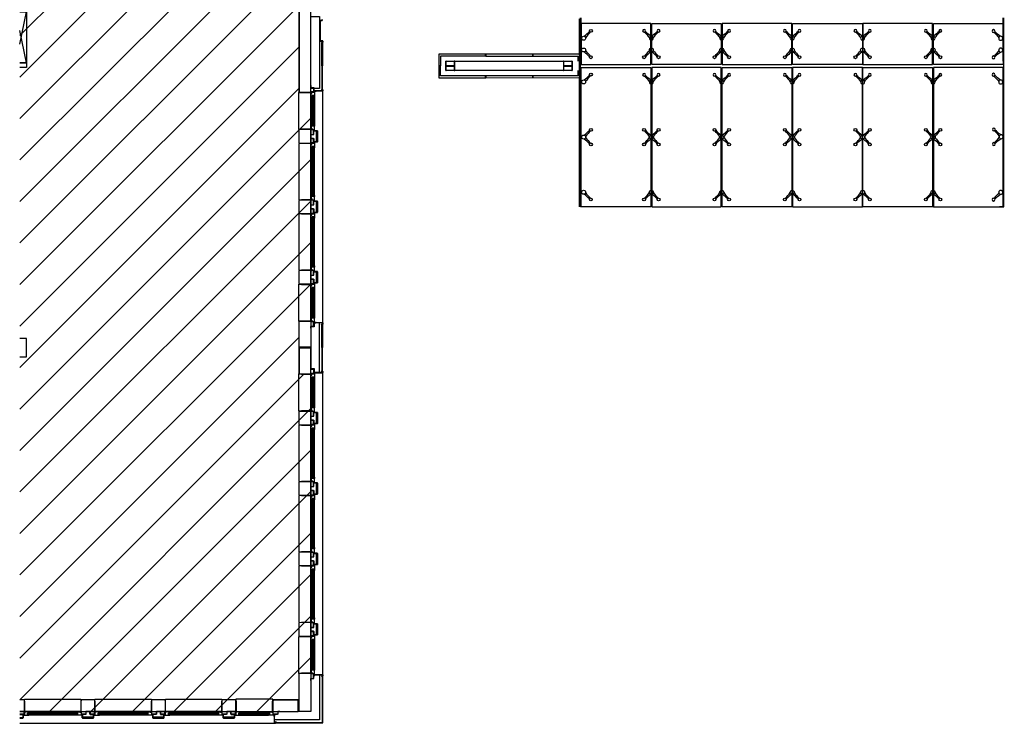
# Model space of a CAD drawing. Header units: millimetres. Extents: x 11314 to 117107, y -3618 to 64487.
# Tile 1 of 36: x 11346 to 32315, y -3 to 14983. Entities that reach past the tile are written whole.
import ezdxf

# ---------------------------------------------------------------- set-up
doc = ezdxf.new("R2010")
doc.units = ezdxf.units.MM
doc.header["$MEASUREMENT"] = 0
doc.layers.get('0').update_dxf_attribs({"linetype": 'CONTINUOUS'})
for name, color, linetype in [('A-AREA-NIC', 8, 'CONTINUOUS'), ('A-GLAZ', 8, 'CONTINUOUS'), ('A-ROOF', 8, 'CONTINUOUS'), ('A-WALL', 7, 'CONTINUOUS'), ('F-PROT-EQPM', 8, 'CONTINUOUS'), ('I-WALL', 8, 'CONTINUOUS'), ('S-COLS', 7, 'CONTINUOUS')]:
    doc.layers.add(name, color=color, linetype=linetype)
doc.styles.add('A1A-FP02$0$ST020', font='ISO', dxfattribs={"height": 2})

# ---------------------------------------------------------------- blocks, each defined once
blk = doc.blocks.new('WINDOW-JAMB')
for p, q in [((-107, -58), (-107, -63)), ((-107, -63), (-19, -63)), ((-19, -63), (-19, -58))]:
    blk.add_line(p, q)
at = {"ltscale": 0.05}
blk.add_lwpolyline([(-155, -2), (-115, -2, -0.414214), (-113, -3), (-113, -58, 0.414214), (-112, -60), (-15, -60)], format="xyb", dxfattribs=at)
blk.add_lwpolyline([(-111, -58), (-15, -58), (-15, 0), (-111, 0)], close=True)
at = {"flags": 128}
blk.add_lwpolyline([(-30, -70), (-30, -79), (88, -79), (88, -75), (61, -75), (61, -27), (80, -27), (80, -34), (86, -34), (86, -9), (20, -9), (20, -17), (-8, -17), (-8, -69), (-30, -69)], close=True, dxfattribs=at)
blk.add_lwpolyline([(-15, -14), (-15, -3, -0.414343), (-12, 0), (-11, 0, -0.414214), (-8, -3), (-8, -14, -0.414214), (-11, -17), (-12, -17, -0.414214)], format="xyb", close=True)
at = {"extrusion": (0, 0, -1)}
blk.add_ellipse((5, 0), major_axis=(2.6, 23.3), ratio=0.438242, start_param=3.847731, end_param=4.666449, dxfattribs=at)
blk = doc.blocks.new('GL-1250')
for p, q in [((-510, -259), (510, -259)), ((-510, -284), (510, -284)), ((-509, -310), (-509, -298)), ((-507, -325), (507, -325)), ((-507, -329), (507, -329)), ((509, -310), (509, -298))]:
    blk.add_line(p, q)
blk.add_lwpolyline([(595, -250), (595, -50), (601, 5), (597, 10), (-597, 10), (-601, 5), (-595, -50), (-595, -250), (595, -250)])
for points in [[(525, -316), (525, -293), (-525, -293), (-525, -316)], [(-525, -298), (-525, -310), (525, -310), (525, -298)]]:
    blk.add_lwpolyline(points, close=True)
blk.add_blockref('WINDOW-JAMB', (-595, -250))
at = {"extrusion": (0, 0, -1), "zscale": -1}
blk.add_blockref('WINDOW-JAMB', (-595, -250), dxfattribs=at)
blk = doc.blocks.new('GL-835')
for p, q in [((304, -259), (-304, -259)), ((304, -284), (-304, -284)), ((-303, -310), (-303, -298)), ((301, -325), (-301, -325)), ((301, -329), (-301, -329)), ((303, -310), (303, -298))]:
    blk.add_line(p, q)
blk.add_lwpolyline([(-389, -250), (-389, -50), (-395, 5), (-391, 10), (391, 10), (395, 5), (389, -50), (389, -250), (-389, -250)])
for points in [[(-315, -316), (-315, -293), (315, -293), (315, -316)], [(315, -298), (315, -310), (-315, -310), (-315, -298)]]:
    blk.add_lwpolyline(points, close=True)
blk.add_blockref('WINDOW-JAMB', (-389, -250))
at = {"extrusion": (0, 0, -1), "zscale": -1}
blk.add_blockref('WINDOW-JAMB', (-389, -250), dxfattribs=at)
blk = doc.blocks.new('SPIDER2')
for centre, radius in [((0, 0), 41.9), ((-155, -155), 30), ((155, -155), 30)]:
    blk.add_circle(centre, radius)
for centre, radius, start, end in [((-727, 482), 843, 313.7928, 324.4699), ((482, -728), 844, 126.3214, 136.2016), ((0, -72), 30, 53.3767, 126.6233), ((-482, -728), 844, 43.7984, 53.6786), ((727, 482), 843, 215.5301, 226.2072)]:
    blk.add_arc(centre, radius, start, end)
blk = doc.blocks.new('SPIDER1')
for centre, radius in [((0, 0), 41.9), ((155, -155), 30)]:
    blk.add_circle(centre, radius)
for centre, radius, start, end in [((-482, -728), 844, 43.7984, 54.4647), ((727, 482), 843, 215.5301, 226.2072)]:
    blk.add_arc(centre, radius, start, end)
blk = doc.blocks.new('SPIDER4')
for centre, radius in [((-155, 155), 30), ((0, 0), 41.9), ((155, 155), 30), ((-155, -155), 30), ((155, -155), 30)]:
    blk.add_circle(centre, radius)
for centre, radius, start, end in [((-728, -482), 844, 36.3214, 46.2016), ((482, 727), 843, 223.7928, 233.6829), ((-72, 0), 30, 323.3767, 36.6233), ((0, 72), 30, 233.3767, 306.6233), ((-482, 727), 843, 306.3171, 316.2072), ((72, 0), 30, 143.3767, 216.6233), ((728, -482), 844, 133.7984, 143.6786), ((-727, 482), 843, 313.7928, 323.6829), ((482, -728), 844, 126.3214, 136.2016), ((0, -72), 30, 53.3767, 126.6233), ((-482, -728), 844, 43.7984, 53.6786), ((727, 482), 843, 216.3171, 226.2072)]:
    blk.add_arc(centre, radius, start, end)
blk = doc.blocks.new('HE200A')
blk.add_lwpolyline([(-100, 95), (100, 95), (100, 85), (21.25, 85, 0.41421356), (3.25, 67), (3.25, -67, 0.41421356), (21.25, -85), (100, -85), (100, -95), (-100, -95), (-100, -85), (-21.25, -85, 0.41421356), (-3.25, -67), (-3.25, 67, 0.41421356), (-21.25, 85), (-100, 85)], format="xyb", close=True)
at = {"style": 'A1A-FP02$0$ST020', "flags": 3}
for tag in ['PROFBL', 'HOOGTE']:
    blk.add_attdef(tag, (-100, -95), '', height=2, dxfattribs=at)

msp = doc.modelspace()

# ---------------------------------------------------------------- linework, layer by layer
at = {"layer": 'A-AREA-NIC', "linetype": 'Continuous'}
for p, q in [((11351, 14646), (34432, 37728)), ((11351, 13762), (35316, 37728)), ((11351, 12878), (36200, 37728)), ((11351, 11995), (37084, 37728)), ((11351, 11111), (37968, 37728)), ((11351, 10227), (38178, 37054)), ((11351, 9343), (38178, 36170)), ((11351, 8459), (17298, 14407)), ((11351, 7575), (17298, 13523)), ((11351, 6691), (17548, 12889)), ((11351, 5807), (17548, 12005)), ((11351, 4924), (17548, 11121)), ((11351, 4040), (17548, 10237)), ((11351, 3156), (17548, 9353)), ((11351, 2272), (17298, 8220)), ((11351, 1388), (17398, 7436)), ((11346, 500), (17548, 6702)), ((11980, 250), (17548, 5818)), ((12864, 250), (17548, 4934)), ((13748, 250), (17548, 4050)), ((14632, 250), (17548, 3166)), ((15516, 250), (17548, 2282)), ((16400, 250), (17548, 1399))]:
    msp.add_line(p, q, dxfattribs=at)
at = {"layer": 'A-AREA-NIC'}
msp.add_lwpolyline([(11351, 250), (16738, 250), (16738, 500), (17300, 500), (17300, 1065), (17548, 1065), (17548, 7436), (17298, 7436), (17298, 8560), (17548, 8560), (17548, 13433), (17298, 13433), (17298, 15233)], dxfattribs=at)
at = {"layer": 'A-GLAZ'}
for p, q in [((17798, 13460), (17798, 8536)), ((17798, 7460), (17798, 1036)), ((12560, 241), (11540, 241)), ((12560, 216), (11540, 216)), ((11351, 187), (11436, 187)), ((11351, 0), (16762, 0)), ((11436, 187), (11436, 192)), ((11540, 190), (11540, 202)), ((12557, 175), (11542, 175)), ((12557, 171), (11542, 171)), ((12559, 190), (12559, 202))]:
    msp.add_line(p, q, dxfattribs=at)
for points in [[(11455, 250), (11455, 450), (11449, 505), (11453, 510), (12647, 510), (12651, 505), (12645, 450), (12645, 250), (11455, 250)], [(11351, 192), (11440, 192), (11440, 250), (11351, 250)]]:
    msp.add_lwpolyline(points, dxfattribs=at)
at = {"layer": 'A-GLAZ', "flags": 128}
msp.add_lwpolyline([(11425, 180), (11425, 171), (11543, 171), (11543, 175), (11516, 175), (11516, 223), (11535, 223), (11535, 216), (11541, 216), (11541, 241), (11475, 241), (11475, 233), (11447, 233), (11447, 181), (11425, 181)], close=True, dxfattribs=at)
at = {"layer": 'A-GLAZ'}
msp.add_lwpolyline([(11440, 236), (11440, 247, -0.414343), (11443, 250), (11444, 250, -0.414214), (11447, 247), (11447, 236, -0.414214), (11444, 233), (11443, 233, -0.414214)], format="xyb", close=True, dxfattribs=at)
at = {"layer": 'A-GLAZ', "ltscale": 0.05}
msp.add_lwpolyline([(11351, 190), (11440, 190)], dxfattribs=at)
at = {"layer": 'A-GLAZ'}
for points in [[(11525, 184), (11525, 207), (12575, 207), (12575, 184)], [(12575, 202), (12575, 190), (11525, 190), (11525, 202)]]:
    msp.add_lwpolyline(points, close=True, dxfattribs=at)
at = {"layer": 'A-ROOF'}
for p, q in [((23270, 10998), (23270, 14999)), ((23290, 10998), (23290, 15020)), ((23305, 14098), (23305, 15020)), ((23305, 14098), (23305, 15020)), ((32290, 14098), (32290, 15020)), ((32305, 10998), (32305, 15020)), ((22268, 14248), (22268, 14208)), ((22273, 14248), (22273, 14208)), ((20310, 14001), (20270, 14001)), ((20310, 13996), (20270, 13996)), ((23305, 10998), (23305, 13898)), ((23305, 10998), (23305, 13898)), ((32290, 10998), (32290, 13898)), ((21273, 13789), (21273, 13748)), ((22268, 13788), (22268, 13748)), ((22273, 13788), (22273, 13748)), ((23305, 10998), (23290, 10998)), ((29290, 10998), (29280, 10998)), ((30808, 10998), (30788, 10998)), ((32290, 10998), (32305, 10998))]:
    msp.add_line(p, q, dxfattribs=at)
for points in [[(24788, 14899), (23305, 14899), (23305, 14028), (24788, 14028)], [(24808, 14899), (26288, 14899), (26288, 14028), (24808, 14028)], [(27793, 14899), (26308, 14899), (26308, 14028), (27793, 14028)], [(27803, 14899), (29293, 14899), (29293, 14028), (27803, 14028)], [(30788, 14899), (29303, 14899), (29303, 14028), (30788, 14028)], [(30808, 14899), (32290, 14899), (32290, 14028), (30808, 14028)], [(20420, 14098), (23115, 14098), (23115, 13898), (20420, 13898)], [(24788, 10998), (23305, 10998), (23305, 13968), (24788, 13968)], [(24808, 10998), (26288, 10998), (26288, 13968), (24808, 13968)], [(27793, 10998), (26308, 10998), (26308, 13968), (27793, 13968)], [(27803, 10998), (29293, 10998), (29293, 13968), (27803, 13968)], [(30788, 10998), (29303, 10998), (29303, 13968), (30788, 13968)], [(30808, 10998), (32290, 10998), (32290, 13968), (30808, 13968)]]:
    msp.add_lwpolyline(points, close=True, dxfattribs=at)
for points in [[(21268, 14208), (21268, 14248), (20270, 14248), (20270, 14001)], [(21268, 14208), (20310, 14208), (20310, 14001)], [(23270, 14098), (23270, 14249), (21273, 14248), (21273, 14209)], [(21273, 14209), (23230, 14209), (23230, 14098)], [(20270, 13996), (20270, 13748), (21268, 13748)], [(21268, 13748), (21268, 13789), (20310, 13790), (20310, 13996)], [(23230, 13898), (23230, 13789), (21273, 13789)], [(21273, 13748), (23270, 13749), (23270, 13898)], [(32290, 10998), (32215, 10998)]]:
    msp.add_lwpolyline(points, dxfattribs=at)
at = {"layer": 'A-WALL'}
for p, q in [((17611, 12619), (17611, 12634)), ((17611, 12634), (17613, 12634)), ((17613, 12634), (17611, 12634)), ((17611, 12634), (17611, 12619)), ((17613, 12634), (17613, 12619)), ((17613, 12619), (17613, 12634)), ((17614, 12618), (17684, 12618)), ((17684, 12618), (17614, 12618)), ((17684, 12616), (17614, 12616)), ((17614, 12616), (17684, 12616)), ((17686, 12382), (17686, 12614)), ((17688, 12614), (17688, 12382)), ((17688, 12382), (17688, 12614)), ((17611, 12362), (17611, 12377)), ((17613, 12377), (17613, 12362)), ((17614, 12380), (17684, 12380)), ((17684, 12378), (17614, 12378)), ((17613, 12362), (17611, 12362)), ((17611, 11119), (17611, 11134)), ((17611, 11134), (17613, 11134)), ((17613, 11134), (17611, 11134)), ((17611, 11134), (17611, 11119)), ((17613, 11134), (17613, 11119)), ((17613, 11119), (17613, 11134)), ((17614, 11118), (17684, 11118)), ((17684, 11118), (17614, 11118)), ((17684, 11116), (17614, 11116)), ((17614, 11116), (17684, 11116)), ((17686, 10882), (17686, 11114)), ((17688, 11114), (17688, 10882)), ((17688, 10882), (17688, 11114)), ((17611, 10862), (17611, 10877)), ((17613, 10862), (17611, 10862)), ((17613, 10877), (17613, 10862)), ((17614, 10880), (17684, 10880)), ((17684, 10878), (17614, 10878)), ((17611, 9619), (17611, 9634)), ((17611, 9634), (17613, 9634)), ((17613, 9634), (17611, 9634)), ((17611, 9634), (17611, 9619)), ((17613, 9634), (17613, 9619)), ((17613, 9619), (17613, 9634)), ((17614, 9618), (17684, 9618)), ((17684, 9618), (17614, 9618)), ((17684, 9616), (17614, 9616)), ((17614, 9616), (17684, 9616)), ((17686, 9382), (17686, 9614)), ((17688, 9614), (17688, 9382)), ((17688, 9382), (17688, 9614)), ((17611, 9362), (17611, 9377)), ((17613, 9362), (17611, 9362)), ((17613, 9377), (17613, 9362)), ((17614, 9380), (17684, 9380)), ((17684, 9378), (17614, 9378)), ((17611, 6619), (17611, 6634)), ((17611, 6634), (17613, 6634)), ((17613, 6634), (17611, 6634)), ((17611, 6634), (17611, 6619)), ((17613, 6634), (17613, 6619)), ((17613, 6619), (17613, 6634)), ((17614, 6618), (17684, 6618)), ((17684, 6618), (17614, 6618)), ((17684, 6616), (17614, 6616)), ((17614, 6616), (17684, 6616)), ((17686, 6382), (17686, 6614)), ((17688, 6614), (17688, 6382)), ((17688, 6382), (17688, 6614)), ((17611, 6362), (17611, 6377)), ((17613, 6362), (17611, 6362)), ((17613, 6377), (17613, 6362)), ((17614, 6380), (17684, 6380)), ((17684, 6378), (17614, 6378)), ((17611, 5119), (17611, 5134)), ((17611, 5134), (17613, 5134)), ((17613, 5134), (17611, 5134)), ((17611, 5134), (17611, 5119)), ((17613, 5134), (17613, 5119)), ((17613, 5119), (17613, 5134)), ((17614, 5118), (17684, 5118)), ((17684, 5118), (17614, 5118)), ((17684, 5116), (17614, 5116)), ((17614, 5116), (17684, 5116)), ((17686, 4882), (17686, 5114)), ((17688, 5114), (17688, 4882)), ((17688, 4882), (17688, 5114)), ((17611, 4862), (17611, 4877)), ((17613, 4862), (17611, 4862)), ((17613, 4877), (17613, 4862)), ((17614, 4880), (17684, 4880)), ((17684, 4878), (17614, 4878)), ((17611, 3619), (17611, 3634)), ((17611, 3634), (17613, 3634)), ((17613, 3634), (17611, 3634)), ((17611, 3634), (17611, 3619)), ((17613, 3634), (17613, 3619)), ((17613, 3619), (17613, 3634)), ((17614, 3618), (17684, 3618)), ((17684, 3618), (17614, 3618)), ((17684, 3616), (17614, 3616)), ((17614, 3616), (17684, 3616)), ((17686, 3382), (17686, 3614)), ((17688, 3614), (17688, 3382)), ((17688, 3382), (17688, 3614)), ((17611, 3362), (17611, 3377)), ((17613, 3362), (17611, 3362)), ((17613, 3377), (17613, 3362)), ((17614, 3380), (17684, 3380)), ((17684, 3378), (17614, 3378)), ((17611, 2119), (17611, 2134)), ((17611, 2134), (17613, 2134)), ((17613, 2134), (17611, 2134)), ((17611, 2134), (17611, 2119)), ((17613, 2134), (17613, 2119)), ((17613, 2119), (17613, 2134)), ((17614, 2118), (17684, 2118)), ((17684, 2118), (17614, 2118)), ((17684, 2116), (17614, 2116)), ((17614, 2116), (17684, 2116)), ((17686, 1882), (17686, 2114)), ((17688, 2114), (17688, 1882)), ((17688, 1882), (17688, 2114)), ((17611, 1862), (17611, 1877)), ((17613, 1862), (17611, 1862)), ((17613, 1877), (17613, 1862)), ((17614, 1880), (17684, 1880)), ((17684, 1878), (17614, 1878)), ((17300, 1055), (17305, 1060)), ((17300, 250), (17300, 1055)), ((17305, 1060), (17350, 1065)), ((17350, 1065), (17550, 1065)), ((17550, 1065), (17550, 250)), ((17613, 1001), (17613, 1051)), ((17613, 1051), (17615, 1051)), ((17615, 1051), (17615, 1035)), ((17615, 1001), (17613, 1001)), ((17615, 1035), (17661, 1035)), ((17655, 1033), (17615, 1033)), ((17615, 1033), (17615, 1030)), ((17615, 1030), (17655, 1030)), ((17655, 1028), (17615, 1028)), ((17615, 1028), (17615, 1001)), ((17626, 1031), (17626, 1033)), ((17626, 1033), (17799, 1033)), ((17799, 1031), (17626, 1031)), ((17660, 1033), (17655, 1033)), ((17655, 1033), (17655, 1033)), ((17655, 1030), (17655, 1028)), ((17663, 1033), (17660, 1033)), ((17660, 1033), (17660, 1033)), ((17663, 1033), (17663, 1033)), ((17732, 1033), (17732, 70)), ((17778, 993), (17778, 1001)), ((17780, 993), (17778, 993)), ((17780, 1001), (17780, 993)), ((17782, 1005), (17799, 1005)), ((17799, 1003), (17782, 1003)), ((17785, 998), (17785, 503)), ((17800, 998), (17785, 998)), ((17800, 503), (17800, 998)), ((17801, 1007), (17801, 1029)), ((17803, 1029), (17803, 1007)), ((11435, 500), (11346, 500)), ((11446, 490), (11435, 500)), ((11449, 460), (11446, 490)), ((11450, 440), (11449, 460)), ((11450, 250), (11450, 440)), ((16743, 495), (16738, 450)), ((16738, 450), (16738, 250)), ((16748, 500), (16743, 495)), ((17280, 500), (16748, 500)), ((17280, 250), (17280, 500)), ((17785, 503), (17800, 503)), ((17785, 498), (17785, 17)), ((17800, 498), (17785, 498)), ((17800, 5), (17800, 498)), ((11351, 250), (11450, 250)), ((16738, 250), (17280, 250)), ((17300, 291), (17280, 291)), ((17280, 291), (17280, 256)), ((17280, 256), (17300, 256)), ((17300, 256), (17300, 291)), ((17550, 250), (17300, 250)), ((11418, 192), (11351, 192)), ((11416, 112), (11351, 112)), ((11351, 110), (11416, 110)), ((11416, 110), (11351, 110)), ((11418, 130), (11418, 192)), ((11418, 184), (11418, 114)), ((11420, 114), (11420, 184)), ((11436, 187), (11421, 187)), ((11421, 185), (11436, 185)), ((11436, 185), (11436, 187)), ((12679, 187), (12664, 187)), ((12664, 187), (12664, 185)), ((12664, 185), (12664, 187)), ((12664, 187), (12679, 187)), ((12664, 185), (12679, 185)), ((12679, 185), (12664, 185)), ((12680, 184), (12680, 114)), ((12680, 114), (12680, 184)), ((12682, 114), (12682, 184)), ((12682, 184), (12682, 114)), ((12916, 112), (12684, 112)), ((12684, 110), (12916, 110)), ((12916, 110), (12684, 110)), ((12918, 184), (12918, 114)), ((12920, 114), (12920, 184)), ((12936, 187), (12921, 187)), ((12921, 185), (12936, 185)), ((12936, 185), (12936, 187)), ((14179, 187), (14164, 187)), ((14164, 187), (14164, 185)), ((14164, 185), (14164, 187)), ((14164, 187), (14179, 187)), ((14164, 185), (14179, 185)), ((14179, 185), (14164, 185)), ((14180, 184), (14180, 114)), ((14180, 114), (14180, 184)), ((14182, 114), (14182, 184)), ((14182, 184), (14182, 114)), ((14416, 112), (14184, 112)), ((14184, 110), (14416, 110)), ((14416, 110), (14184, 110)), ((14418, 184), (14418, 114)), ((14420, 114), (14420, 184)), ((14436, 187), (14421, 187)), ((14421, 185), (14436, 185)), ((14436, 185), (14436, 187)), ((15679, 187), (15664, 187)), ((15664, 187), (15664, 185)), ((15664, 185), (15664, 187)), ((15664, 187), (15679, 187)), ((15664, 185), (15679, 185)), ((15679, 185), (15664, 185)), ((15680, 184), (15680, 114)), ((15680, 114), (15680, 184)), ((15682, 114), (15682, 184)), ((15682, 184), (15682, 114)), ((15916, 112), (15684, 112)), ((15684, 110), (15916, 110)), ((15916, 110), (15684, 110)), ((15918, 184), (15918, 114)), ((15920, 114), (15920, 184)), ((15936, 187), (15921, 187)), ((15921, 185), (15936, 185)), ((15936, 185), (15936, 187)), ((16800, 192), (16749, 192)), ((16749, 192), (16749, 190)), ((16749, 190), (16765, 190)), ((16765, 190), (16765, 144)), ((16767, 150), (16767, 190)), ((16767, 190), (16770, 190)), ((16767, 145), (16767, 150)), ((16767, 150), (16767, 150)), ((16767, 142), (16767, 145)), ((16767, 145), (16767, 145)), ((16767, 142), (16767, 142)), ((16770, 179), (16768, 179)), ((16768, 179), (16768, 1)), ((17732, 70), (16768, 70)), ((16770, 190), (16770, 150)), ((16770, 1), (16770, 179)), ((16770, 150), (16772, 150)), ((16772, 150), (16772, 190)), ((16772, 190), (16800, 190)), ((16796, 23), (16796, 1)), ((16798, 1), (16798, 23)), ((16800, 190), (16800, 192)), ((16808, 27), (16800, 27)), ((16800, 25), (16808, 25)), ((16803, 0), (16803, 15)), ((16803, 15), (17298, 15)), ((17298, 0), (16803, 0)), ((16808, 25), (16808, 27)), ((17298, 15), (17298, 15)), ((17298, 15), (17298, 0)), ((17302, 15), (17783, 15)), ((17302, 0), (17302, 15)), ((17795, 0), (17302, 0)), ((17796, 2), (17783, 15)), ((17798, 4), (17785, 17)), ((16793, -1), (16771, -1)), ((16771, -3), (16793, -3))]:
    msp.add_line(p, q, dxfattribs=at)
for points in [[(17548, 15233), (17299, 15233, 0.414214), (17298, 15232), (17298, 13443, 0.196315), (17298, 13443), (17303, 13438, 0.173457), (17303, 13438), (17348, 13433, 0.027108), (17348, 13433), (17547, 13433, 0.414213), (17548, 13434), (17548, 15233)], [(17786, 14989), (17786, 14967, -0.414213), (17784, 14965), (17750, 14965, 0.414214), (17746, 14961), (17746, 14536, 0.414214), (17753, 14529), (17799, 14529, -0.414213), (17801, 14527), (17801, 14504, -0.414214), (17799, 14502), (17782, 14502, 0.414214), (17778, 14498), (17778, 14491), (17780, 14491), (17780, 14498, -0.414214), (17782, 14500), (17799, 14500, 0.414214), (17803, 14504), (17803, 14527, 0.414213), (17799, 14531), (17753, 14531, -0.414214), (17748, 14536), (17748, 14961, -0.414214), (17750, 14963), (17784, 14963, 0.414213), (17788, 14967), (17788, 14989, 0.414214)], [(17615, 13465), (17797, 13465, 0.414213), (17801, 13469), (17801, 13491, 0.414214), (17797, 13495), (17780, 13495, -0.414214), (17778, 13497), (17778, 13505), (17776, 13505), (17776, 13497, 0.414214), (17780, 13493), (17797, 13493, -0.414214), (17799, 13491), (17799, 13469, -0.414213), (17797, 13467), (17615, 13467), (17615, 13465)], [(17615, 8531), (17797, 8531, -0.414213), (17801, 8527), (17801, 8504, -0.414214), (17797, 8500), (17780, 8500, 0.414214), (17778, 8498), (17778, 8491), (17776, 8491), (17776, 8498, -0.414214), (17780, 8502), (17797, 8502, 0.414214), (17799, 8504), (17799, 8527, 0.414213), (17797, 8529), (17615, 8529), (17615, 8531)], [(17615, 7465), (17797, 7465, 0.414213), (17801, 7469), (17801, 7491, 0.414214), (17797, 7495), (17780, 7495, -0.414214), (17778, 7497), (17778, 7505), (17776, 7505), (17776, 7497, 0.414214), (17780, 7493), (17797, 7493, -0.414214), (17799, 7491), (17799, 7469, -0.414213), (17797, 7467), (17615, 7467), (17615, 7465)]]:
    msp.add_lwpolyline(points, format="xyb", dxfattribs=at)
for points in [[(17548, 15051), (17728, 15051), (17728, 13515), (17548, 13515)], [(17783, 14000), (17783, 14495), (17798, 14495), (17798, 14000)], [(17783, 13995), (17783, 13500), (17798, 13500), (17798, 13995)], [(17303, 8555), (17348, 8560), (17548, 8560), (17548, 8008), (17298, 8008), (17298, 8550)], [(17783, 8000), (17783, 8495), (17798, 8495), (17798, 8000)], [(17303, 7441), (17348, 7436), (17548, 7436), (17548, 7988), (17298, 7988), (17298, 7446)], [(17542, 7988), (17507, 7988), (17507, 8008), (17542, 8008)], [(17783, 7995), (17783, 7500), (17798, 7500), (17798, 7995)]]:
    msp.add_lwpolyline(points, close=True, dxfattribs=at)
for points in [[(17661, 13464), (17661, 13465), (17658, 13465), (17658, 13464), (17653, 13464), (17653, 13465), (17613, 13465), (17613, 13467), (17653, 13467), (17653, 13469), (17613, 13469), (17613, 13469), (17611, 13469), (17611, 13447), (17613, 13447), (17613, 13463), (17659, 13463, 0.414214)], [(17661, 8532), (17661, 8531), (17658, 8531), (17658, 8532), (17653, 8532), (17653, 8531), (17613, 8531), (17613, 8529), (17653, 8529), (17653, 8527), (17613, 8527), (17613, 8527), (17611, 8527), (17611, 8549), (17613, 8549), (17613, 8533), (17659, 8533, -0.414214)], [(17661, 7464), (17661, 7465), (17658, 7465), (17658, 7464), (17653, 7464), (17653, 7465), (17613, 7465), (17613, 7467), (17653, 7467), (17653, 7469), (17613, 7469), (17613, 7469), (17611, 7469), (17611, 7447), (17613, 7447), (17613, 7463), (17659, 7463, 0.414214)]]:
    msp.add_lwpolyline(points, format="xyb", close=True, dxfattribs=at)
for points in [[(17548, 12348), (17358, 12348), (17338, 12349), (17308, 12352), (17298, 12363), (17298, 12633), (17308, 12644), (17348, 12648), (17548, 12648), (17548, 12348)], [(17668, 12380), (17606, 12380), (17606, 12456), (17548, 12456), (17548, 12540), (17606, 12540), (17606, 12616), (17668, 12616), (17668, 12380), (17668, 12616)], [(17548, 10848), (17358, 10848), (17338, 10849), (17308, 10852), (17298, 10863), (17298, 11133), (17308, 11144), (17348, 11148), (17548, 11148), (17548, 10848)], [(17668, 10880), (17606, 10880), (17606, 10956), (17548, 10956), (17548, 11040), (17606, 11040), (17606, 11116), (17668, 11116), (17668, 10880), (17668, 11116)], [(17548, 9348), (17358, 9348), (17338, 9349), (17308, 9352), (17298, 9363), (17298, 9633), (17308, 9644), (17348, 9648), (17548, 9648), (17548, 9348)], [(17668, 9380), (17606, 9380), (17606, 9456), (17548, 9456), (17548, 9540), (17606, 9540), (17606, 9616), (17668, 9616), (17668, 9380), (17668, 9616)], [(17548, 8444), (17548, 7551), (17616, 7551), (17616, 7469), (17728, 7469), (17728, 8525), (17616, 8525), (17616, 8444), (17548, 8444)], [(17548, 6348), (17358, 6348), (17338, 6349), (17308, 6352), (17298, 6363), (17298, 6633), (17308, 6644), (17348, 6648), (17548, 6648), (17548, 6348)], [(17668, 6380), (17606, 6380), (17606, 6456), (17548, 6456), (17548, 6540), (17606, 6540), (17606, 6616), (17668, 6616), (17668, 6380), (17668, 6616)], [(17548, 4848), (17358, 4848), (17338, 4849), (17308, 4852), (17298, 4863), (17298, 5133), (17308, 5144), (17348, 5148), (17548, 5148), (17548, 4848)], [(17668, 4880), (17606, 4880), (17606, 4956), (17548, 4956), (17548, 5040), (17606, 5040), (17606, 5116), (17668, 5116), (17668, 4880), (17668, 5116)], [(17548, 3348), (17358, 3348), (17338, 3349), (17308, 3352), (17298, 3363), (17298, 3633), (17308, 3644), (17348, 3648), (17548, 3648), (17548, 3348)], [(17668, 3380), (17606, 3380), (17606, 3456), (17548, 3456), (17548, 3540), (17606, 3540), (17606, 3616), (17668, 3616), (17668, 3380), (17668, 3616)], [(17548, 1848), (17358, 1848), (17338, 1849), (17308, 1852), (17298, 1863), (17298, 2133), (17308, 2144), (17348, 2148), (17548, 2148), (17548, 1848)], [(17668, 1880), (17606, 1880), (17606, 1956), (17548, 1956), (17548, 2040), (17606, 2040), (17606, 2116), (17668, 2116), (17668, 1880), (17668, 2116)], [(12950, 250), (12950, 440), (12949, 460), (12946, 490), (12935, 500), (12665, 500), (12654, 490), (12650, 450), (12650, 250), (12950, 250)], [(14450, 250), (14450, 440), (14449, 460), (14446, 490), (14435, 500), (14165, 500), (14154, 490), (14150, 450), (14150, 250), (14450, 250)], [(15950, 250), (15950, 440), (15949, 460), (15946, 490), (15935, 500), (15665, 500), (15654, 490), (15650, 450), (15650, 250), (15950, 250)], [(12918, 130), (12918, 192), (12842, 192), (12842, 250), (12758, 250), (12758, 192), (12682, 192), (12682, 130), (12918, 130), (12682, 130)], [(14418, 130), (14418, 192), (14342, 192), (14342, 250), (14258, 250), (14258, 192), (14182, 192), (14182, 130), (14418, 130), (14182, 130)], [(15918, 130), (15918, 192), (15842, 192), (15842, 250), (15758, 250), (15758, 192), (15682, 192), (15682, 130), (15918, 130), (15682, 130)]]:
    msp.add_lwpolyline(points, dxfattribs=at)
for centre, radius, start, end in [((17614, 12619), 3, 180, 270), ((17614, 12619), 3, 180, 270), ((17614, 12619), 1, 180, 270), ((17614, 12619), 1, 180, 270), ((17684, 12614), 4, 0.0001, 90), ((17684, 12614), 4, 0.0001, 90), ((17684, 12614), 2, 0.0001, 90), ((17684, 12614), 2, 0.0001, 90), ((17614, 12377), 3, 90, 180), ((17614, 12377), 1, 90, 180), ((17684, 12382), 4, 270, 359.9999), ((17684, 12382), 2, 270, 359.9999), ((17614, 11119), 3, 180, 270), ((17614, 11119), 3, 180, 270), ((17614, 11119), 1, 180, 270), ((17614, 11119), 1, 180, 270), ((17684, 11114), 4, 0.0001, 90), ((17684, 11114), 4, 0.0001, 90), ((17684, 11114), 2, 0.0001, 90), ((17684, 11114), 2, 0.0001, 90), ((17614, 10877), 3, 90, 180), ((17614, 10877), 1, 90, 180), ((17684, 10882), 4, 270, 359.9999), ((17684, 10882), 2, 270, 359.9999), ((17614, 9619), 3, 180, 270), ((17614, 9619), 3, 180, 270), ((17614, 9619), 1, 180, 270), ((17614, 9619), 1, 180, 270), ((17684, 9614), 4, 0.0001, 90), ((17684, 9614), 4, 0.0001, 90), ((17684, 9614), 2, 0.0001, 90), ((17684, 9614), 2, 0.0001, 90), ((17614, 9377), 3, 90, 180), ((17614, 9377), 1, 90, 180), ((17684, 9382), 4, 270, 359.9999), ((17684, 9382), 2, 270, 359.9999), ((17614, 6619), 3, 180, 270), ((17614, 6619), 3, 180, 270), ((17614, 6619), 1, 180, 270), ((17614, 6619), 1, 180, 270), ((17684, 6614), 4, 0.0001, 90), ((17684, 6614), 4, 0.0001, 90), ((17684, 6614), 2, 0.0001, 90), ((17684, 6614), 2, 0.0001, 90), ((17614, 6377), 3, 90, 180), ((17614, 6377), 1, 90, 180), ((17684, 6382), 4, 270, 359.9999), ((17684, 6382), 2, 270, 359.9999), ((17614, 5119), 3, 180, 270), ((17614, 5119), 3, 180, 270), ((17614, 5119), 1, 180, 270), ((17614, 5119), 1, 180, 270), ((17684, 5114), 4, 0.0001, 90), ((17684, 5114), 4, 0.0001, 90), ((17684, 5114), 2, 0.0001, 90), ((17684, 5114), 2, 0.0001, 90), ((17614, 4877), 3, 90, 180), ((17614, 4877), 1, 90, 180), ((17684, 4882), 4, 270, 359.9999), ((17684, 4882), 2, 270, 359.9999), ((17614, 3619), 3, 180, 270), ((17614, 3619), 3, 180, 270), ((17614, 3619), 1, 180, 270), ((17614, 3619), 1, 180, 270), ((17684, 3614), 4, 0.0001, 90), ((17684, 3614), 4, 0.0001, 90), ((17684, 3614), 2, 0.0001, 90), ((17684, 3614), 2, 0.0001, 90), ((17614, 3377), 3, 90, 180), ((17614, 3377), 1, 90, 180), ((17684, 3382), 4, 270, 359.9999), ((17684, 3382), 2, 270, 359.9999), ((17614, 2119), 3, 180, 270), ((17614, 2119), 3, 180, 270), ((17614, 2119), 1, 180, 270), ((17614, 2119), 1, 180, 270), ((17684, 2114), 4, 0.0001, 90), ((17684, 2114), 4, 0.0001, 90), ((17684, 2114), 2, 0.0001, 90), ((17684, 2114), 2, 0.0001, 90), ((17614, 1877), 3, 90, 180), ((17614, 1877), 1, 90, 180), ((17684, 1882), 4, 270, 359.9999), ((17684, 1882), 2, 270, 359.9999), ((17661, 1033), 1.5, 0, 90), ((17782, 1001), 4, 90, 180), ((17782, 1001), 2, 90, 180), ((17799, 1029), 4, 0.0001, 90), ((17799, 1029), 2, 0.0001, 90), ((17799, 1007), 4, 270, 0.0001), ((17799, 1007), 2, 270, 0.0001), ((11416, 114), 4, 270.0001, 360), ((11416, 114), 2, 270.0001, 0), ((11421, 184), 3, 90, 180), ((11421, 184), 1, 90, 180), ((12679, 184), 3, 360, 90), ((12679, 184), 3, 360, 90), ((12679, 184), 1, 360, 90), ((12679, 184), 1, 360, 90), ((12684, 114), 4, 180, 269.9999), ((12684, 114), 4, 180, 269.9999), ((12684, 114), 2, 180, 269.9999), ((12684, 114), 2, 180, 269.9999), ((12916, 114), 4, 270.0001, 360), ((12916, 114), 2, 270.0001, 0), ((12921, 184), 3, 90, 180), ((12921, 184), 1, 90, 180), ((14179, 184), 3, 360, 90), ((14179, 184), 3, 360, 90), ((14179, 184), 1, 360, 90), ((14179, 184), 1, 360, 90), ((14184, 114), 4, 180, 269.9999), ((14184, 114), 4, 180, 269.9999), ((14184, 114), 2, 180, 269.9999), ((14184, 114), 2, 180, 269.9999), ((14416, 114), 4, 270.0001, 360), ((14416, 114), 2, 270.0001, 0), ((14421, 184), 3, 90, 180), ((14421, 184), 1, 90, 180), ((15679, 184), 3, 360, 90), ((15679, 184), 3, 360, 90), ((15679, 184), 1, 360, 90), ((15679, 184), 1, 360, 90), ((15684, 114), 4, 180, 269.9999), ((15684, 114), 4, 180, 269.9999), ((15684, 114), 2, 180, 269.9999), ((15684, 114), 2, 180, 269.9999), ((15916, 114), 4, 270.0001, 360), ((15916, 114), 2, 270.0001, 0), ((15921, 184), 3, 90, 180), ((15921, 184), 1, 90, 180), ((16767, 144), 1.5, 180, 270), ((16771, 1), 4, 180, 269.9999), ((16771, 1), 2, 180, 269.9999), ((16793, 1), 4, 269.9999, 0), ((16793, 1), 2, 269.9999, 0), ((16800, 23), 4, 90, 180), ((16800, 23), 2, 90, 180), ((17795, 1), 1, 270, 45.0011), ((17799, 5), 1, 224.9941, 0)]:
    msp.add_arc(centre, radius, start, end, dxfattribs=at)
at = {"layer": 'F-PROT-EQPM'}
for points in [[(11351, 14463), (11493, 15153)], [(11351, 15153), (11493, 15153), (11493, 14063), (11351, 14063)], [(11493, 14063), (11351, 14753)]]:
    msp.add_lwpolyline(points, dxfattribs=at)
at = {"layer": 'I-WALL'}
for p, q in [((11351, 14063), (11493, 14063)), ((11493, 14063), (11493, 13963)), ((11493, 13963), (11351, 13963))]:
    msp.add_line(p, q, dxfattribs=at)
at = {"layer": 'S-COLS'}
for p, q in [((11493, 8193), (11351, 8193)), ((11493, 7803), (11493, 8193)), ((11351, 7803), (11493, 7803))]:
    msp.add_line(p, q, dxfattribs=at)

# ---------------------------------------------------------------- block references
at = {"layer": 'A-GLAZ', "rotation": 90}
for name, p in [('GL-835', (17298, 13040)), ('GL-1250', (17298, 11748)), ('GL-1250', (17298, 10248)), ('GL-835', (17298, 8954)), ('GL-835', (17298, 7042)), ('GL-1250', (17298, 5748)), ('GL-1250', (17298, 4248)), ('GL-1250', (17298, 2748)), ('GL-835', (17298, 1454))]:
    msp.add_blockref(name, p, dxfattribs=at)
at = {"layer": 'A-GLAZ', "xscale": -1}
for name, p in [('GL-1250', (13550, 500)), ('GL-1250', (15050, 500)), ('GL-835', (16344, 500)), ('WINDOW-JAMB', (12645, 250))]:
    msp.add_blockref(name, p, dxfattribs=at)
at = {"layer": 'A-ROOF', "rotation": 90}
for name, p in [('SPIDER1', (23357, 14589)), ('SPIDER1', (23357, 13658)), ('SPIDER2', (23357, 12483)), ('SPIDER4', (24798, 12483)), ('SPIDER4', (26298, 12483)), ('SPIDER4', (27798, 12483)), ('SPIDER4', (29298, 12483)), ('SPIDER4', (30798, 12483))]:
    msp.add_blockref(name, p, dxfattribs=at)
at = {"layer": 'A-ROOF', "xscale": -1}
for name, p, rotation in [('SPIDER2', (24798, 14589), 180), ('SPIDER2', (26298, 14589), 180), ('SPIDER2', (27798, 14589), 180), ('SPIDER2', (29298, 14589), 180), ('SPIDER2', (30798, 14589), 180), ('SPIDER1', (32239, 14587), 270), ('HE200A', (20515, 13998), 90), ('HE200A', (23020, 13998), 90), ('SPIDER1', (32239, 13656), 270), ('SPIDER2', (24798, 13653), 180), ('SPIDER2', (26298, 13653), 180), ('SPIDER2', (27798, 13653), 180), ('SPIDER2', (29298, 13653), 180), ('SPIDER2', (30798, 13653), 180), ('SPIDER2', (32247, 12490), 270)]:
    msp.add_blockref(name, p, dxfattribs=dict(at, rotation=rotation))
at = {"layer": 'A-ROOF'}
for name, p in [('SPIDER1', (23356, 14338)), ('SPIDER2', (24798, 14338)), ('SPIDER2', (26298, 14338)), ('SPIDER2', (27798, 14338)), ('SPIDER2', (29298, 14338)), ('SPIDER2', (30798, 14338)), ('SPIDER1', (23356, 11308)), ('SPIDER2', (24798, 11308)), ('SPIDER2', (26298, 11308)), ('SPIDER2', (27798, 11308)), ('SPIDER2', (29298, 11308)), ('SPIDER2', (30798, 11308))]:
    msp.add_blockref(name, p, dxfattribs=at)
at = {"layer": 'A-ROOF', "xscale": -1}
for p in [(32240, 14336), (32240, 11306)]:
    msp.add_blockref('SPIDER1', p, dxfattribs=at)

doc.saveas('drawing.dxf')
